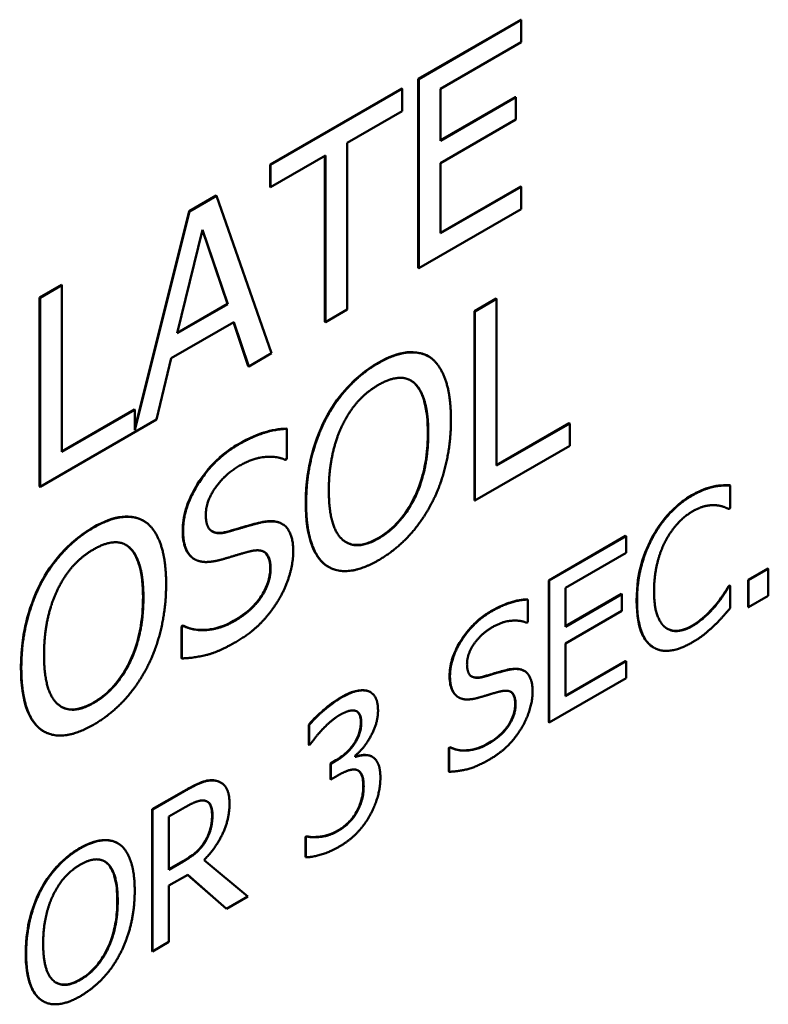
# Model space of a CAD drawing. Header units: millimetres. Extents: x 30 to 861, y 28 to 600.
# Tile 34 of 48: x 700.45 to 706.92, y 258.29 to 266.79. Entities that reach past the tile are written whole.
import ezdxf

# ---------------------------------------------------------------- set-up
doc = ezdxf.new("R2010")
doc.units = ezdxf.units.MM
doc.header["$LTSCALE"] = 3
doc.layers.add('Visible (ISO)', color=7, linetype='Continuous', lineweight=50)
doc.layers.add('Visible Narrow (ISO)', color=7, linetype='Continuous', lineweight=35)

msp = doc.modelspace()

# ---------------------------------------------------------------- linework, layer by layer
at = {"layer": 'Visible (ISO)'}
for p, q in [((703.8929, 266.2785), (704.7777, 266.7894)), ((704.7812, 266.7873), (703.8965, 266.2765)), ((704.7777, 266.7894), (704.7812, 266.7873)), ((704.7812, 266.5941), (704.7812, 266.7873)), ((704.0844, 266.1918), (704.7812, 266.5941)), ((703.8929, 266.2785), (703.8965, 266.2765)), ((703.8929, 264.6456), (703.8929, 266.2785)), ((703.8965, 266.2765), (703.8965, 264.6435)), ((702.6128, 265.5395), (703.7497, 266.1958)), ((703.7532, 266.1938), (702.6163, 265.5374)), ((703.7497, 266.1958), (703.7532, 266.1938)), ((703.7532, 266.0006), (703.7532, 266.1938)), ((704.0844, 265.7445), (704.0844, 266.1918)), ((704.0844, 265.7486), (704.7307, 266.1217)), ((704.7342, 266.1197), (704.0844, 265.7445)), ((704.7307, 266.1217), (704.7342, 266.1197)), ((704.7342, 265.9265), (704.7342, 266.1197)), ((703.2788, 265.7267), (703.7532, 266.0006)), ((704.0844, 265.5513), (704.7342, 265.9265)), ((703.2788, 264.2869), (703.2788, 265.7267)), ((702.6163, 265.3442), (703.0908, 265.6181)), ((703.0873, 264.1804), (703.0873, 265.6161)), ((703.0908, 265.6181), (703.0908, 264.1784)), ((702.6128, 265.5395), (702.6163, 265.5374)), ((702.6128, 265.3463), (702.6128, 265.5395)), ((702.6163, 265.5374), (702.6163, 265.3442)), ((704.0844, 264.9452), (704.0844, 265.5513)), ((702.6128, 265.3463), (702.6163, 265.3442)), ((704.0844, 264.9493), (704.7777, 265.3496)), ((704.7812, 265.3475), (704.0844, 264.9452)), ((704.7777, 265.3496), (704.7812, 265.3475)), ((704.7812, 265.1543), (704.7812, 265.3475)), ((701.9149, 265.1365), (702.1464, 265.2702)), ((702.1499, 265.2681), (701.9184, 265.1345)), ((702.1464, 265.2702), (702.1499, 265.2681)), ((702.6267, 263.9104), (702.1499, 265.2681)), ((703.8965, 264.6435), (704.7812, 265.1543)), ((701.4462, 263.2608), (701.9149, 265.1365)), ((701.9184, 265.1345), (701.4462, 263.2446)), ((701.9149, 265.1365), (701.9184, 265.1345)), ((701.8118, 264.0818), (702.0296, 264.9763)), ((702.2449, 264.3359), (702.0284, 264.9715)), ((702.0296, 264.9763), (702.2485, 264.3339)), ((703.8929, 264.6456), (703.8965, 264.6435)), ((700.6233, 264.3908), (700.8112, 264.4993)), ((700.8148, 264.4973), (700.6268, 264.3888)), ((700.8112, 264.4993), (700.8148, 264.4973)), ((700.8148, 263.0575), (700.8148, 264.4973)), ((700.6233, 262.7578), (700.6233, 264.3908)), ((700.6233, 264.3908), (700.6268, 264.3888)), ((700.6268, 264.3888), (700.6268, 262.7558)), ((702.2485, 264.3339), (701.8118, 264.0818)), ((701.813, 264.0865), (702.2449, 264.3359)), ((702.2449, 264.3359), (702.2485, 264.3339)), ((704.3777, 264.2722), (704.5657, 264.3808)), ((704.5692, 264.3787), (704.3812, 264.2702)), ((704.5657, 264.3808), (704.5692, 264.3787)), ((704.5692, 262.9389), (704.5692, 264.3787)), ((703.0908, 264.1784), (703.2788, 264.2869)), ((704.3777, 264.2722), (704.3812, 264.2702)), ((704.3777, 262.6392), (704.3777, 264.2722)), ((704.3812, 264.2702), (704.3812, 262.6372)), ((701.7603, 263.8667), (702.3, 264.1784)), ((702.4249, 263.798), (702.2976, 264.177)), ((702.3, 264.1784), (702.4284, 263.7959)), ((703.0873, 264.1804), (703.0908, 264.1784)), ((702.4284, 263.7959), (702.6267, 263.9104)), ((703.9793, 263.8833), (703.9828, 263.8812)), ((701.6319, 263.3361), (701.7603, 263.8667)), ((702.4249, 263.798), (702.4284, 263.7959)), ((700.8148, 263.0616), (701.4427, 263.4241)), ((701.4462, 263.4221), (700.8148, 263.0575)), ((701.4427, 263.4241), (701.4462, 263.4221)), ((701.4462, 263.2446), (701.4462, 263.4221)), ((700.6268, 262.7558), (701.6319, 263.3361)), ((703.0907, 263.3426), (703.0942, 263.3406)), ((704.5692, 262.943), (705.1971, 263.3055)), ((705.2007, 263.3035), (704.5692, 262.9389)), ((705.1971, 263.3055), (705.2007, 263.3035)), ((705.2007, 263.1103), (705.2007, 263.3035)), ((702.7549, 263.2586), (702.7585, 263.2565)), ((702.7585, 262.9972), (702.7585, 263.2565)), ((704.3812, 262.6372), (705.2007, 263.1103)), ((702.7447, 262.9892), (702.7585, 262.9972)), ((700.6233, 262.7578), (700.6268, 262.7558)), ((706.4417, 262.7595), (706.4453, 262.7575)), ((706.5827, 262.7695), (706.5862, 262.7674)), ((706.5862, 262.5709), (706.5862, 262.7674)), ((704.3777, 262.6392), (704.3812, 262.6372)), ((706.5751, 262.5645), (706.5862, 262.5709)), ((701.5199, 262.4633), (701.5234, 262.4613)), ((702.7152, 262.4373), (702.7188, 262.4352)), ((705.0201, 261.9487), (705.6836, 262.3318)), ((705.6872, 262.3297), (705.0236, 261.9466)), ((705.6836, 262.3318), (705.6872, 262.3297)), ((705.6872, 262.1848), (705.6872, 262.3297)), ((705.1646, 261.8831), (705.6872, 262.1848)), ((701.9571, 262.1336), (701.9606, 262.1316)), ((703.115, 262.0668), (703.1186, 262.0647)), ((706.7417, 261.9521), (706.9119, 262.0504)), ((706.9154, 262.0484), (706.7452, 261.9501)), ((706.9119, 262.0504), (706.9154, 262.0484)), ((706.9154, 261.8141), (706.9154, 262.0484)), ((700.6313, 261.9227), (700.6348, 261.9206)), ((705.0201, 261.9487), (705.0236, 261.9466)), ((705.0201, 260.7239), (705.0201, 261.9487)), ((705.0236, 261.9466), (705.0236, 260.7219)), ((706.7417, 261.9521), (706.7452, 261.9501)), ((706.7417, 261.7179), (706.7417, 261.9521)), ((706.7452, 261.9501), (706.7452, 261.7159)), ((705.1646, 261.5476), (705.1646, 261.8831)), ((706.5724, 261.8981), (706.5827, 261.904)), ((706.5724, 261.8981), (706.5759, 261.896)), ((706.5862, 261.902), (706.5759, 261.896)), ((706.5827, 261.904), (706.5862, 261.902)), ((706.5862, 261.7074), (706.5862, 261.902)), ((704.8353, 261.7844), (704.8388, 261.7824)), ((704.8388, 261.5878), (704.8388, 261.7824)), ((705.1646, 261.5517), (705.6484, 261.8311)), ((705.6519, 261.829), (705.1646, 261.5476)), ((705.6484, 261.8311), (705.6519, 261.829)), ((705.6519, 261.6841), (705.6519, 261.829)), ((706.7452, 261.7159), (706.9154, 261.8141)), ((705.1646, 261.4027), (705.6519, 261.6841)), ((706.4598, 261.7348), (706.4633, 261.7327)), ((706.7417, 261.7179), (706.7452, 261.7159)), ((704.8285, 261.5819), (704.8388, 261.5878)), ((701.8484, 261.5495), (701.8622, 261.5574)), ((701.8484, 261.5495), (701.8519, 261.5474)), ((701.8484, 261.2769), (701.8484, 261.5495)), ((701.8657, 261.5554), (701.8519, 261.5474)), ((701.8519, 261.5474), (701.8519, 261.2748)), ((701.8622, 261.5574), (701.8657, 261.5554)), ((705.1646, 260.9482), (705.1646, 261.4027)), ((705.9247, 261.3691), (705.9283, 261.367)), ((701.8484, 261.2769), (701.8519, 261.2748)), ((705.1646, 260.9523), (705.6836, 261.2519)), ((705.6872, 261.2499), (705.1646, 260.9482)), ((705.6836, 261.2519), (705.6872, 261.2499)), ((705.6872, 261.105), (705.6872, 261.2499)), ((704.8055, 261.1684), (704.809, 261.1664)), ((705.0236, 260.7219), (705.6872, 261.105)), ((703.4765, 260.985), (703.48, 260.983)), ((704.2369, 260.9407), (704.2404, 260.9387)), ((702.9469, 260.7021), (702.9504, 260.7)), ((702.9469, 260.5284), (702.9469, 260.7021)), ((702.9504, 260.7), (702.9504, 260.5264)), ((705.0201, 260.7239), (705.0236, 260.7219)), ((700.6556, 260.6468), (700.6592, 260.6448)), ((702.9469, 260.5284), (702.9504, 260.5264)), ((702.9504, 260.5264), (702.959, 260.5313)), ((704.1554, 260.5026), (704.1657, 260.5086)), ((704.1554, 260.5026), (704.1589, 260.5006)), ((704.1554, 260.2981), (704.1554, 260.5026)), ((704.1692, 260.5065), (704.1589, 260.5006)), ((704.1589, 260.5006), (704.1589, 260.2961)), ((704.1657, 260.5086), (704.1692, 260.5065)), ((703.1343, 260.3676), (703.1815, 260.3949)), ((703.1851, 260.3929), (703.1378, 260.3656)), ((703.3492, 260.4241), (703.3492, 260.436)), ((703.4939, 260.4262), (703.4974, 260.4242)), ((703.1343, 260.2316), (703.1343, 260.3676)), ((703.1343, 260.3676), (703.1378, 260.3656)), ((703.1378, 260.3656), (703.1378, 260.2296)), ((703.1343, 260.2316), (703.1378, 260.2296)), ((703.1378, 260.2296), (703.198, 260.2643)), ((704.1554, 260.2981), (704.1589, 260.2961)), ((702.1845, 260.2047), (702.188, 260.2027)), ((701.5957, 259.9716), (701.869, 260.1294)), ((701.8726, 260.1274), (701.5992, 259.9696)), ((701.5957, 259.9716), (701.5992, 259.9696)), ((701.5957, 258.7469), (701.5957, 259.9716)), ((701.5992, 259.9696), (701.5992, 258.7448)), ((701.7402, 259.91), (701.8803, 259.9909)), ((701.7402, 259.4495), (701.7402, 259.91)), ((702.9177, 259.7334), (702.928, 259.7394)), ((702.9177, 259.5597), (702.9177, 259.7334)), ((702.9177, 259.7334), (702.9212, 259.7314)), ((702.9315, 259.7373), (702.9212, 259.7314)), ((702.9212, 259.7314), (702.9212, 259.5577)), ((702.928, 259.7394), (702.9315, 259.7373)), ((701.2969, 259.6799), (701.3004, 259.6778)), ((702.0521, 259.6972), (702.0556, 259.6951)), ((702.9177, 259.5597), (702.9212, 259.5577)), ((701.7402, 259.4536), (701.8604, 259.523)), ((701.864, 259.521), (701.7402, 259.4495)), ((702.4201, 259.2187), (702.0428, 259.5339)), ((701.7402, 259.3135), (701.9018, 259.4068)), ((702.2335, 259.1151), (701.9011, 259.4064)), ((701.9018, 259.4068), (702.237, 259.113)), ((701.7402, 258.8262), (701.7402, 259.3135)), ((700.6304, 259.2744), (700.634, 259.2723)), ((702.237, 259.113), (702.4201, 259.2187)), ((702.2335, 259.1151), (702.237, 259.113)), ((701.5992, 258.7448), (701.7402, 258.8262)), ((701.5957, 258.7469), (701.5992, 258.7448)), ((700.6487, 258.3175), (700.6522, 258.3155))]:
    msp.add_line(p, q, dxfattribs=at)
for points, degree in [([(699.3691, 266.3523), (700.0602, 266.7513), (700.7238, 268.3691), (700.7238, 269.6871)], 2), ([(704.0053, 263.8666), (703.9251, 263.9248), (703.6936, 263.9076), (703.5492, 263.8242)], 2), ([(703.5492, 263.8242), (703.4071, 263.7422), (703.1768, 263.4967), (703.0942, 263.3406)], 2), ([(704.175, 263.3346), (704.175, 263.5384), (704.0856, 263.8044), (704.0053, 263.8666)], 2), ([(703.2364, 263.2863), (703.2948, 263.4074), (703.4484, 263.5781), (703.5504, 263.637)], 2), ([(703.5504, 263.637), (703.6489, 263.6939), (703.8071, 263.7005), (703.8632, 263.6482)], 2), ([(703.8597, 263.6503), (703.8495, 263.6597), (703.8387, 263.6679), (703.8272, 263.6748)], 3), ([(703.8632, 263.6482), (703.9182, 263.5979), (703.979, 263.3829), (703.979, 263.2215)], 2), ([(703.0942, 263.3406), (703.0129, 263.1811), (702.9246, 262.8178), (702.9246, 262.6127)], 2), ([(703.1206, 262.7259), (703.1206, 262.8847), (703.1802, 263.1705), (703.2364, 263.2863)], 2), ([(704.0053, 262.6081), (704.0879, 262.7642), (704.175, 263.1361), (704.175, 263.3346)], 2), ([(702.7585, 263.2565), (702.6679, 263.2559), (702.457, 263.1884), (702.3379, 263.1196)], 2), ([(703.979, 263.2215), (703.979, 262.8999), (703.7463, 262.4242), (703.5504, 262.311)], 2), ([(702.3379, 263.1196), (702.1304, 262.9998), (701.8622, 262.5763), (701.8622, 262.3778)], 2), ([(702.3505, 262.9389), (702.4662, 263.0058), (702.6771, 263.0216), (702.7447, 262.9892)], 2), ([(702.0582, 262.5135), (702.0582, 262.6286), (702.2198, 262.8635), (702.3505, 262.9389)], 2), ([(703.5504, 262.311), (703.3544, 262.1979), (703.1206, 262.4043), (703.1206, 262.7259)], 2), ([(706.4453, 262.7575), (706.4057, 262.7486), (706.312, 262.7123), (706.2587, 262.6816)], 2), ([(706.5862, 262.7674), (706.551, 262.7689), (706.4796, 262.7644), (706.4453, 262.7575)], 2), ([(702.9246, 262.6127), (702.9246, 262.4116), (703.0117, 262.1429), (703.0931, 262.0814)], 2), ([(703.5492, 262.1224), (703.6879, 262.2025), (703.9182, 262.444), (704.0053, 262.6081)], 2), ([(706.2587, 262.6816), (706.1513, 262.6195), (705.9777, 262.433), (705.9141, 262.3139)], 2), ([(706.0232, 262.2806), (706.0688, 262.3684), (706.19, 262.5029), (706.2579, 262.5421)], 2), ([(706.2579, 262.5421), (706.3198, 262.5779), (706.4152, 262.6002), (706.4556, 262.5977)], 2), ([(706.4556, 262.5977), (706.4977, 262.5952), (706.5561, 262.5734), (706.5751, 262.5645)], 2), ([(701.5459, 262.4466), (701.4657, 262.5049), (701.2342, 262.4877), (701.0898, 262.4043)], 2), ([(701.7156, 261.9147), (701.7156, 262.1185), (701.6262, 262.3845), (701.5459, 262.4466)], 2), ([(702.2427, 262.3659), (702.1533, 262.3421), (702.0582, 262.4103), (702.0582, 262.5135)], 2), ([(702.5327, 262.4473), (702.4754, 262.4341), (702.3023, 262.3818), (702.2427, 262.3659)], 2), ([(702.8135, 262.1979), (702.8135, 262.35), (702.6782, 262.4797), (702.5327, 262.4473)], 2), ([(701.0898, 262.4043), (700.9477, 262.3223), (700.7174, 262.0768), (700.6348, 261.9206)], 2), ([(701.8622, 262.3778), (701.8622, 262.2826), (701.9104, 262.1648), (701.9539, 262.1357)], 2), ([(701.091, 262.217), (701.1895, 262.274), (701.3477, 262.2806), (701.4038, 262.2283)], 2), ([(705.9141, 262.3139), (705.8496, 262.1923), (705.7817, 261.9248), (705.7817, 261.771)], 2), ([(705.9287, 261.8558), (705.9287, 261.9739), (705.9785, 262.1923), (706.0232, 262.2806)], 2), ([(700.7769, 261.8664), (700.8354, 261.9875), (700.989, 262.1582), (701.091, 262.217)], 2), ([(701.4003, 262.2303), (701.3901, 262.2398), (701.3793, 262.248), (701.3678, 262.2548)], 3), ([(701.4038, 262.2283), (701.4588, 262.178), (701.5196, 261.963), (701.5196, 261.8015)], 2), ([(702.1877, 262.1264), (702.2691, 262.1496), (702.378, 262.1833), (702.4433, 262.1998)], 2), ([(702.4433, 262.1998), (702.5338, 262.2217), (702.6175, 262.1482), (702.6175, 262.0503)], 2), ([(702.6851, 261.777), (702.7458, 261.877), (702.8135, 262.1013), (702.8135, 262.1979)], 2), ([(701.9571, 262.1336), (701.9548, 262.1349), (701.9526, 262.1363), (701.9504, 262.1377)], 3), ([(701.9539, 262.1357), (701.9986, 262.1072), (702.1144, 262.1066), (702.1877, 262.1264)], 2), ([(703.0931, 262.0814), (703.1768, 262.0199), (703.406, 262.0397), (703.5492, 262.1224)], 2), ([(702.6175, 262.0503), (702.6175, 261.9272), (702.4582, 261.6857), (702.3023, 261.5957)], 2), ([(703.115, 262.0668), (703.1063, 262.0718), (703.0978, 262.0774), (703.0896, 262.0834)], 3), ([(700.6348, 261.9206), (700.5535, 261.7612), (700.4652, 261.3979), (700.4652, 261.1928)], 2), ([(700.6612, 261.3059), (700.6612, 261.4647), (700.7208, 261.7506), (700.7769, 261.8664)], 2), ([(701.5459, 261.1882), (701.6285, 261.3443), (701.7156, 261.7162), (701.7156, 261.9147)], 2), ([(706.0267, 261.5422), (705.9811, 261.5784), (705.9287, 261.7298), (705.9287, 261.8558)], 2), ([(706.5759, 261.896), (706.5596, 261.8677), (706.502, 261.7809), (706.4633, 261.7327)], 2), ([(701.5196, 261.8015), (701.5196, 261.48), (701.2869, 261.0042), (701.091, 260.8911)], 2), ([(702.3161, 261.4158), (702.4456, 261.4905), (702.6175, 261.6665), (702.6851, 261.777)], 2), ([(704.8388, 261.7824), (704.7709, 261.7819), (704.6127, 261.7313), (704.5234, 261.6796)], 2), ([(705.7817, 261.771), (705.7817, 261.6161), (705.8513, 261.4181), (705.9149, 261.3754)], 2), ([(704.5234, 261.6796), (704.3678, 261.5898), (704.1666, 261.2722), (704.1666, 261.1233)], 2), ([(706.4633, 261.7327), (706.4229, 261.6836), (706.3189, 261.5888), (706.2579, 261.5536)], 2), ([(706.4453, 261.5566), (706.4891, 261.5978), (706.551, 261.6682), (706.5862, 261.7074)], 2), ([(702.3023, 261.5957), (702.1935, 261.5329), (701.9585, 261.5084), (701.8657, 261.5554)], 2), ([(704.5328, 261.5442), (704.6196, 261.5943), (704.7778, 261.6062), (704.8285, 261.5819)], 2), ([(704.3136, 261.2251), (704.3136, 261.3114), (704.4348, 261.4876), (704.5328, 261.5442)], 2), ([(706.2579, 261.5536), (706.1908, 261.5149), (706.0714, 261.5074), (706.0267, 261.5422)], 2), ([(706.2562, 261.4117), (706.3198, 261.4484), (706.3988, 261.5119), (706.4453, 261.5566)], 2), ([(701.8519, 261.2748), (701.9471, 261.2768), (702.1625, 261.3271), (702.3161, 261.4158)], 2), ([(705.9247, 261.3691), (705.9202, 261.3717), (705.9158, 261.3745), (705.9114, 261.3775)], 3), ([(705.9149, 261.3754), (705.9785, 261.3318), (706.153, 261.3521), (706.2562, 261.4117)], 2), ([(701.091, 260.8911), (700.895, 260.7779), (700.6612, 260.9844), (700.6612, 261.3059)], 2), ([(700.4652, 261.1928), (700.4652, 260.9916), (700.5523, 260.723), (700.6337, 260.6615)], 2), ([(701.0898, 260.7025), (701.2285, 260.7826), (701.4588, 261.0241), (701.5459, 261.1882)], 2), ([(704.452, 261.1144), (704.385, 261.0966), (704.3136, 261.1477), (704.3136, 261.2251)], 2), ([(704.6695, 261.1755), (704.6265, 261.1655), (704.4967, 261.1263), (704.452, 261.1144)], 2), ([(704.8801, 260.9884), (704.8801, 261.1025), (704.7786, 261.1998), (704.6695, 261.1755)], 2), ([(704.1666, 261.1233), (704.1666, 261.0519), (704.2027, 260.9636), (704.2354, 260.9417)], 2), ([(703.4507, 260.9948), (703.4068, 261.0052), (703.2994, 260.977), (703.2272, 260.9353)], 2), ([(703.4471, 260.9969), (703.4576, 260.9942), (703.4675, 260.9903), (703.4765, 260.985)], 3), ([(703.5452, 260.8231), (703.5452, 260.8985), (703.4971, 260.9829), (703.4507, 260.9948)], 2), ([(704.4108, 260.9348), (704.4718, 260.9521), (704.5534, 260.9775), (704.6024, 260.9899)], 2), ([(704.6024, 260.9899), (704.6703, 261.0062), (704.7331, 260.9511), (704.7331, 260.8777)], 2), ([(704.7838, 260.6728), (704.8293, 260.7477), (704.8801, 260.9159), (704.8801, 260.9884)], 2), ([(703.2272, 260.9353), (703.1558, 260.8941), (702.9968, 260.7556), (702.9504, 260.7)], 2), ([(704.2369, 260.9407), (704.2352, 260.9417), (704.2335, 260.9427), (704.2319, 260.9438)], 3), ([(704.2354, 260.9417), (704.2689, 260.9204), (704.3557, 260.9199), (704.4108, 260.9348)], 2), ([(703.216, 260.7869), (703.253, 260.8082), (703.3183, 260.8291), (703.3449, 260.8236)], 2), ([(703.3449, 260.8236), (703.3699, 260.8182), (703.4008, 260.7695), (703.4008, 260.7229)], 2), ([(703.3492, 260.436), (703.43, 260.5025), (703.5452, 260.7219), (703.5452, 260.8231)], 2), ([(704.7331, 260.8777), (704.7331, 260.7854), (704.6136, 260.6043), (704.4967, 260.5368)], 2), ([(703.0639, 260.6603), (703.1008, 260.6986), (703.1773, 260.7646), (703.216, 260.7869)], 2), ([(700.6556, 260.6468), (700.6469, 260.6519), (700.6384, 260.6575), (700.6302, 260.6635)], 3), ([(700.6337, 260.6615), (700.7174, 260.5999), (700.9466, 260.6198), (701.0898, 260.7025)], 2), ([(702.959, 260.5313), (702.9788, 260.5586), (703.0295, 260.6236), (703.0639, 260.6603)], 2), ([(703.4008, 260.7229), (703.4008, 260.6226), (703.2805, 260.448), (703.1851, 260.3929)], 2), ([(704.507, 260.4018), (704.6041, 260.4579), (704.7331, 260.5899), (704.7838, 260.6728)], 2), ([(704.4967, 260.5368), (704.4151, 260.4896), (704.2388, 260.4713), (704.1692, 260.5065)], 2), ([(703.4919, 260.4271), (703.4593, 260.444), (703.3828, 260.4355), (703.3492, 260.4241)], 2), ([(703.4884, 260.4292), (703.4903, 260.4282), (703.4921, 260.4273), (703.4939, 260.4262)], 3), ([(703.5658, 260.2435), (703.5658, 260.3239), (703.5246, 260.4112), (703.4919, 260.4271)], 2), ([(704.1589, 260.2961), (704.2303, 260.2976), (704.3918, 260.3353), (704.507, 260.4018)], 2), ([(703.198, 260.2643), (703.2461, 260.2921), (703.3277, 260.3204), (703.3578, 260.313)], 2), ([(703.3578, 260.313), (703.3879, 260.3055), (703.4214, 260.2385), (703.4214, 260.172)], 2), ([(703.4721, 259.9135), (703.5168, 259.9929), (703.5658, 260.1611), (703.5658, 260.2435)], 2), ([(702.1425, 260.2187), (702.0866, 260.2281), (701.9637, 260.18), (701.8726, 260.1274)], 2), ([(702.1389, 260.2207), (702.1555, 260.2179), (702.1708, 260.2126), (702.1845, 260.2047)], 3), ([(702.2628, 260.0202), (702.2628, 260.1165), (702.1983, 260.2093), (702.1425, 260.2187)], 2), ([(703.4214, 260.172), (703.4214, 260.1055), (703.3914, 260.0008), (703.363, 259.9477)], 2), ([(701.8803, 259.9909), (701.9387, 260.0247), (702.0187, 260.0519), (702.0488, 260.0465)], 2), ([(702.0428, 259.5339), (702.1442, 259.6361), (702.2628, 259.8862), (702.2628, 260.0202)], 2), ([(702.0488, 260.0465), (702.0831, 260.0395), (702.1158, 259.976), (702.1158, 259.9224)], 2), ([(702.1158, 259.9224), (702.1158, 259.8589), (702.0866, 259.7468), (702.0556, 259.6951)], 2), ([(703.363, 259.9477), (703.3338, 259.8941), (703.2461, 259.8118), (703.2023, 259.7865)], 2), ([(703.2109, 259.6495), (703.2942, 259.6976), (703.4257, 259.8311), (703.4721, 259.9135)], 2), ([(703.2023, 259.7865), (703.1275, 259.7433), (702.9762, 259.7254), (702.9315, 259.7373)], 2), ([(700.9752, 259.6351), (700.8686, 259.5736), (700.6959, 259.3895), (700.634, 259.2723)], 2), ([(701.3173, 259.6669), (701.2571, 259.7105), (701.0835, 259.6976), (700.9752, 259.6351)], 2), ([(701.4445, 259.2679), (701.4445, 259.4207), (701.3775, 259.6202), (701.3173, 259.6669)], 2), ([(702.0556, 259.6951), (702.0221, 259.6371), (701.925, 259.5562), (701.864, 259.521)], 2), ([(702.9212, 259.5577), (702.9745, 259.5577), (703.1309, 259.6033), (703.2109, 259.6495)], 2), ([(700.7406, 259.2316), (700.7844, 259.3225), (700.8996, 259.4505), (700.9761, 259.4947)], 2), ([(700.9761, 259.4947), (701.05, 259.5373), (701.1686, 259.5423), (701.2107, 259.5031)], 2), ([(701.2072, 259.5051), (701.1997, 259.5121), (701.1917, 259.5182), (701.1832, 259.5232)], 3), ([(701.2107, 259.5031), (701.252, 259.4654), (701.2975, 259.3041), (701.2975, 259.183)], 2), ([(700.634, 259.2723), (700.573, 259.1527), (700.5068, 258.8803), (700.5068, 258.7265)], 2), ([(700.6537, 258.8113), (700.6537, 258.9304), (700.6984, 259.1448), (700.7406, 259.2316)], 2), ([(701.3173, 258.723), (701.3792, 258.8401), (701.4445, 259.119), (701.4445, 259.2679)], 2), ([(701.2975, 259.183), (701.2975, 258.9418), (701.1231, 258.585), (700.9761, 258.5002)], 2), ([(700.9761, 258.5002), (700.8291, 258.4153), (700.6537, 258.5701), (700.6537, 258.8113)], 2), ([(700.5068, 258.7265), (700.5068, 258.5756), (700.5721, 258.3741), (700.6331, 258.328)], 2), ([(700.9752, 258.3587), (701.0792, 258.4188), (701.252, 258.5999), (701.3173, 258.723)], 2), ([(700.6331, 258.328), (700.6959, 258.2818), (700.8678, 258.2967), (700.9752, 258.3587)], 2), ([(700.6487, 258.3175), (700.6421, 258.3213), (700.6358, 258.3255), (700.6296, 258.33)], 3)]:
    msp.add_open_spline(points, degree=degree, dxfattribs=at)
for points, knots in [([(703.5457, 263.8263), (703.6322, 263.8762), (703.7175, 263.9098), (703.8267, 263.9204), (703.8671, 263.9211), (703.9343, 263.905), (703.9576, 263.8958), (703.9793, 263.8833)], [0, 0, 0, 0, 0.03671881, 0.03671881, 0.05015067, 0.05015067, 0.05817787, 0.05817787, 0.05817787, 0.05817787]), ([(703.0907, 263.3426), (703.1387, 263.4334), (703.1952, 263.5163), (703.3032, 263.6395), (703.3479, 263.6828), (703.4443, 263.7623), (703.4949, 263.797), (703.5457, 263.8263)], [0, 0, 0, 0, 0.03086017, 0.03086017, 0.05097542, 0.05097542, 0.07237029, 0.07237029, 0.07237029, 0.07237029]), ([(703.9754, 263.2235), (703.9754, 263.3191), (703.9675, 263.4132), (703.9335, 263.5334), (703.9097, 263.6046), (703.8597, 263.6503)], [0, 0, 0, 0, 0.03513355, 0.03513355, 0.05329082, 0.05329082, 0.05329082, 0.05329082]), ([(702.9211, 262.6148), (702.9211, 262.8002), (702.9481, 262.9312), (702.9929, 263.1156), (703.0334, 263.2303), (703.0907, 263.3426)], [0, 0, 0, 0, 0.0681159, 0.0681159, 0.17858, 0.17858, 0.17858, 0.17858]), ([(702.3343, 263.1216), (702.4383, 263.1816), (702.5137, 263.2097), (702.6268, 263.2459), (702.6925, 263.2581), (702.7549, 263.2586)], [0, 0, 0, 0, 0.0441191, 0.0441191, 0.1103266, 0.1103266, 0.1103266, 0.1103266]), ([(703.5468, 262.313), (703.6015, 262.3446), (703.6553, 262.3857), (703.7499, 262.4852), (703.7887, 262.5378), (703.8492, 262.6412), (703.8853, 262.71), (703.9372, 262.8731), (703.9514, 262.9398), (703.9713, 263.0794), (703.9754, 263.1534), (703.9754, 263.2235)], [0, 0, 0, 0, 0.02321392, 0.02321392, 0.04339649, 0.04339649, 0.05915092, 0.05915092, 0.07012566, 0.07012566, 0.08297407, 0.08297407, 0.08297407, 0.08297407]), ([(701.8587, 262.3799), (701.8587, 262.4376), (701.8672, 262.4987), (701.9044, 262.6233), (701.9304, 262.6823), (701.9917, 262.7914), (702.0367, 262.8622), (702.1374, 262.9731), (702.1738, 263.0071), (702.2517, 263.0699), (702.293, 263.0978), (702.3343, 263.1216)], [0, 0, 0, 0, 0.02122622, 0.02122622, 0.04103449, 0.04103449, 0.05879214, 0.05879214, 0.06815264, 0.06815264, 0.07827084, 0.07827084, 0.07827084, 0.07827084]), ([(706.2552, 262.6836), (706.3061, 262.713), (706.3405, 262.7268), (706.3844, 262.7437), (706.4136, 262.7532), (706.4417, 262.7595)], [0, 0, 0, 0, 0.0215861, 0.0215861, 0.0638641, 0.0638641, 0.0638641, 0.0638641]), ([(706.4417, 262.7595), (706.4739, 262.766), (706.4995, 262.768), (706.5358, 262.7702), (706.5595, 262.7704), (706.5827, 262.7695)], [0, 0, 0, 0, 0.01434065, 0.01434065, 0.04239417, 0.04239417, 0.04239417, 0.04239417]), ([(703.0896, 262.0834), (703.0412, 262.12), (703.0054, 262.174), (702.9367, 262.3444), (702.9211, 262.4755), (702.9211, 262.6148)], [0, 0, 0, 0, 0.03136334, 0.03136334, 0.08250718, 0.08250718, 0.08250718, 0.08250718]), ([(705.9105, 262.3159), (705.9487, 262.3873), (705.9934, 262.4524), (706.0768, 262.5466), (706.1096, 262.5783), (706.1805, 262.6366), (706.2178, 262.662), (706.2552, 262.6836)], [0, 0, 0, 0, 0.02430531, 0.02430531, 0.03922751, 0.03922751, 0.05511968, 0.05511968, 0.05511968, 0.05511968]), ([(701.0863, 262.4063), (701.1728, 262.4563), (701.2581, 262.4899), (701.3673, 262.5004), (701.4077, 262.5011), (701.4749, 262.4851), (701.4982, 262.4758), (701.5199, 262.4633)], [0, 0, 0, 0, 0.03671881, 0.03671881, 0.05015067, 0.05015067, 0.05817787, 0.05817787, 0.05817787, 0.05817787]), ([(702.2392, 262.368), (702.2991, 262.3839), (702.3698, 262.4053), (702.4311, 262.4238), (702.4839, 262.4389), (702.5291, 262.4494)], [0, 0, 0, 0, 0.0263228, 0.0263228, 0.1038581, 0.1038581, 0.1038581, 0.1038581]), ([(702.5291, 262.4494), (702.5845, 262.4617), (702.6395, 262.4653), (702.6945, 262.4475), (702.7047, 262.4433), (702.7152, 262.4372)], [0, 0, 0, 0, 0.02458504, 0.02458504, 0.02953119, 0.02953119, 0.02953119, 0.02953119]), ([(700.6313, 261.9227), (700.6793, 262.0135), (700.7358, 262.0963), (700.8438, 262.2195), (700.8885, 262.2629), (700.9848, 262.3424), (701.0355, 262.377), (701.0863, 262.4063)], [0, 0, 0, 0, 0.03086017, 0.03086017, 0.05097542, 0.05097542, 0.07237029, 0.07237029, 0.07237029, 0.07237029]), ([(701.9504, 262.1377), (701.9209, 262.1574), (701.8989, 262.1869), (701.874, 262.2469), (701.8587, 262.2921), (701.8587, 262.3799)], [0, 0, 0, 0, 0.0183937, 0.0183937, 0.02928318, 0.02928318, 0.02928318, 0.02928318]), ([(702.112, 262.3721), (702.1276, 262.3635), (702.1455, 262.3592), (702.1882, 262.3573), (702.2135, 262.3611), (702.2392, 262.368)], [0.02663941, 0.02663941, 0.02663941, 0.02663941, 0.04165454, 0.04165454, 0.05984021, 0.05984021, 0.05984021, 0.05984021]), ([(703.2691, 262.278), (703.2991, 262.2611), (703.3331, 262.2527), (703.398, 262.255), (703.4257, 262.2605), (703.4847, 262.2804), (703.5157, 262.2951), (703.5468, 262.313)], [0.06790432, 0.06790432, 0.06790432, 0.06790432, 0.0830988, 0.0830988, 0.09355299, 0.09355299, 0.10466694, 0.10466694, 0.10466694, 0.10466694]), ([(705.7782, 261.773), (705.7782, 261.9118), (705.7989, 262.0085), (705.834, 262.1466), (705.8661, 262.232), (705.9105, 262.3159)], [0, 0, 0, 0, 0.0510098, 0.0510098, 0.1352918, 0.1352918, 0.1352918, 0.1352918]), ([(701.516, 261.8036), (701.516, 261.8992), (701.5081, 261.9933), (701.4741, 262.1135), (701.4503, 262.1846), (701.4003, 262.2303)], [0, 0, 0, 0, 0.03513355, 0.03513355, 0.05329082, 0.05329082, 0.05329082, 0.05329082]), ([(702.614, 262.0524), (702.614, 262.0886), (702.6096, 262.1228), (702.5872, 262.1752), (702.5725, 262.1882), (702.5607, 262.1954)], [0, 0, 0, 0, 0.01333678, 0.01333678, 0.02584463, 0.02584463, 0.02584463, 0.02584463]), ([(702.2988, 261.5978), (702.3515, 261.6282), (702.4075, 261.667), (702.4979, 261.7556), (702.5246, 261.7924), (702.5644, 261.8566), (702.5813, 261.8915), (702.6003, 261.9486), (702.6054, 261.9694), (702.6124, 262.0115), (702.614, 262.0323), (702.614, 262.0524)], [0, 0, 0, 0, 0.0223649, 0.0223649, 0.04052077, 0.04052077, 0.06044638, 0.06044638, 0.07207969, 0.07207969, 0.084426, 0.084426, 0.084426, 0.084426]), ([(700.4617, 261.1948), (700.4617, 261.3802), (700.4887, 261.5112), (700.5335, 261.6957), (700.574, 261.8104), (700.6313, 261.9227)], [0, 0, 0, 0, 0.0681159, 0.0681159, 0.17858, 0.17858, 0.17858, 0.17858]), ([(706.4598, 261.7348), (706.4977, 261.7819), (706.5192, 261.8142), (706.5417, 261.8481), (706.5591, 261.8751), (706.5724, 261.8981)], [0, 0, 0, 0, 0.01856001, 0.01856001, 0.05172619, 0.05172619, 0.05172619, 0.05172619]), ([(701.0874, 260.8931), (701.1421, 260.9247), (701.1959, 260.9657), (701.2905, 261.0653), (701.3293, 261.1179), (701.3898, 261.2213), (701.4259, 261.2901), (701.4778, 261.4532), (701.492, 261.5199), (701.5119, 261.6594), (701.516, 261.7334), (701.516, 261.8036)], [0, 0, 0, 0, 0.02321392, 0.02321392, 0.04339649, 0.04339649, 0.05915092, 0.05915092, 0.07012566, 0.07012566, 0.08297407, 0.08297407, 0.08297407, 0.08297407]), ([(704.5198, 261.6817), (704.5978, 261.7267), (704.6544, 261.7477), (704.7392, 261.7749), (704.7885, 261.7841), (704.8353, 261.7844)], [0, 0, 0, 0, 0.03308932, 0.03308932, 0.08274499, 0.08274499, 0.08274499, 0.08274499]), ([(705.9114, 261.3775), (705.8747, 261.4021), (705.8471, 261.4396), (705.797, 261.5507), (705.7782, 261.6412), (705.7782, 261.773)], [0, 0, 0, 0, 0.02293362, 0.02293362, 0.05564892, 0.05564892, 0.05564892, 0.05564892]), ([(704.1631, 261.1254), (704.1631, 261.1687), (704.1695, 261.2145), (704.1974, 261.3079), (704.2169, 261.3522), (704.2629, 261.434), (704.2966, 261.4872), (704.3722, 261.5703), (704.3994, 261.5958), (704.4579, 261.6429), (704.4889, 261.6638), (704.5198, 261.6817)], [0, 0, 0, 0, 0.01591967, 0.01591967, 0.03077587, 0.03077587, 0.04409411, 0.04409411, 0.05111448, 0.05111448, 0.05870313, 0.05870313, 0.05870313, 0.05870313]), ([(706.2544, 261.5556), (706.313, 261.5895), (706.3514, 261.6237), (706.3992, 261.6673), (706.4308, 261.6995), (706.4598, 261.7348)], [0, 0, 0, 0, 0.02488774, 0.02488774, 0.07450714, 0.07450714, 0.07450714, 0.07450714]), ([(701.8622, 261.5574), (701.9439, 261.5161), (702.0233, 261.5176), (702.1446, 261.5302), (702.2208, 261.5527), (702.2988, 261.5978)], [0, 0, 0, 0, 0.0475539, 0.0475539, 0.1173447, 0.1173447, 0.1173447, 0.1173447]), ([(706.0424, 261.5314), (706.0637, 261.5195), (706.0877, 261.5131), (706.1317, 261.5127), (706.1544, 261.515), (706.2059, 261.5307), (706.23, 261.5416), (706.2544, 261.5556)], [0.00402626, 0.00402626, 0.00402626, 0.00402626, 0.01685703, 0.01685703, 0.02495689, 0.02495689, 0.03187987, 0.03187987, 0.03187987, 0.03187987]), ([(700.6302, 260.6635), (700.5818, 260.7001), (700.546, 260.754), (700.4773, 260.9244), (700.4617, 261.0556), (700.4617, 261.1948)], [0, 0, 0, 0, 0.03136334, 0.03136334, 0.08250718, 0.08250718, 0.08250718, 0.08250718]), ([(704.4485, 261.1165), (704.4934, 261.1284), (704.5464, 261.1445), (704.5924, 261.1583), (704.632, 261.1697), (704.6659, 261.1775)], [0, 0, 0, 0, 0.01974212, 0.01974212, 0.07789355, 0.07789355, 0.07789355, 0.07789355]), ([(704.6659, 261.1775), (704.7075, 261.1868), (704.7487, 261.1894), (704.7899, 261.1761), (704.7976, 261.173), (704.8055, 261.1684)], [0, 0, 0, 0, 0.01843878, 0.01843878, 0.02214839, 0.02214839, 0.02214839, 0.02214839]), ([(704.2319, 260.9438), (704.2098, 260.9585), (704.1932, 260.9806), (704.1746, 261.0256), (704.1631, 261.0596), (704.1631, 261.1254)], [0, 0, 0, 0, 0.01379528, 0.01379528, 0.02196239, 0.02196239, 0.02196239, 0.02196239]), ([(704.3535, 261.1193), (704.3652, 261.113), (704.3784, 261.1099), (704.4102, 261.1084), (704.4292, 261.1113), (704.4485, 261.1165)], [0.0201228, 0.0201228, 0.0201228, 0.0201228, 0.0312409, 0.0312409, 0.04488016, 0.04488016, 0.04488016, 0.04488016]), ([(703.2236, 260.9373), (703.2852, 260.9729), (703.325, 260.9867), (703.3847, 261.0024), (703.4174, 261.0039), (703.4471, 260.9969)], [0, 0, 0, 0, 0.02612544, 0.02612544, 0.06346821, 0.06346821, 0.06346821, 0.06346821]), ([(702.9469, 260.7021), (702.9869, 260.75), (703.0376, 260.7963), (703.122, 260.8698), (703.1728, 260.908), (703.2236, 260.9373)], [0, 0, 0, 0, 0.0192821, 0.0192821, 0.04628431, 0.04628431, 0.04628431, 0.04628431]), ([(704.7295, 260.8797), (704.7295, 260.907), (704.7263, 260.9326), (704.7096, 260.9716), (704.6988, 260.9813), (704.69, 260.9868)], [0, 0, 0, 0, 0.01000258, 0.01000258, 0.01923159, 0.01923159, 0.01923159, 0.01923159]), ([(700.8097, 260.858), (700.8397, 260.8412), (700.8737, 260.8327), (700.9386, 260.835), (700.9663, 260.8406), (701.0253, 260.8605), (701.0563, 260.8752), (701.0874, 260.8931)], [0.06790432, 0.06790432, 0.06790432, 0.06790432, 0.0830988, 0.0830988, 0.09355299, 0.09355299, 0.10466694, 0.10466694, 0.10466694, 0.10466694]), ([(703.3973, 260.7249), (703.3973, 260.7475), (703.3946, 260.7687), (703.3815, 260.7988), (703.3737, 260.8073), (703.3654, 260.8145), (703.3629, 260.8164), (703.3602, 260.818)], [0, 0, 0, 0, 0.0082946, 0.0082946, 0.01489149, 0.01489149, 0.01764243, 0.01764243, 0.01764243, 0.01764243]), ([(704.4932, 260.5388), (704.5327, 260.5616), (704.5747, 260.5907), (704.6425, 260.6572), (704.6625, 260.6847), (704.6923, 260.7329), (704.705, 260.7591), (704.7193, 260.802), (704.7231, 260.8175), (704.7284, 260.8491), (704.7295, 260.8647), (704.7295, 260.8797)], [0, 0, 0, 0, 0.01677367, 0.01677367, 0.03039058, 0.03039058, 0.04533479, 0.04533479, 0.05405977, 0.05405977, 0.0633195, 0.0633195, 0.0633195, 0.0633195]), ([(703.1815, 260.3949), (703.2179, 260.4159), (703.2547, 260.4429), (703.3132, 260.5034), (703.3346, 260.5314), (703.3645, 260.5818), (703.3754, 260.6058), (703.388, 260.6462), (703.3914, 260.6618), (703.3962, 260.6935), (703.3973, 260.7095), (703.3973, 260.7249)], [0, 0, 0, 0, 0.01543636, 0.01543636, 0.026682, 0.026682, 0.03638118, 0.03638118, 0.04256123, 0.04256123, 0.04929873, 0.04929873, 0.04929873, 0.04929873]), ([(704.1657, 260.5086), (704.227, 260.4775), (704.2865, 260.4787), (704.3776, 260.4881), (704.4346, 260.505), (704.4932, 260.5388)], [0, 0, 0, 0, 0.0356654, 0.0356654, 0.08800854, 0.08800854, 0.08800854, 0.08800854]), ([(703.3492, 260.4274), (703.3726, 260.435), (703.3954, 260.4394), (703.4441, 260.4447), (703.4676, 260.4399), (703.4884, 260.4292)], [0.00051098, 0.00051098, 0.00051098, 0.00051098, 0.01063058, 0.01063058, 0.0228001, 0.0228001, 0.0228001, 0.0228001]), ([(703.4179, 260.1741), (703.4179, 260.2111), (703.414, 260.2453), (703.3995, 260.2781), (703.3929, 260.2901), (703.3794, 260.3027), (703.3761, 260.3052), (703.3726, 260.3073)], [0, 0, 0, 0, 0.01361048, 0.01361048, 0.018142, 0.018142, 0.01947936, 0.01947936, 0.01947936, 0.01947936]), ([(701.869, 260.1294), (701.92, 260.1588), (701.9713, 260.1864), (702.0422, 260.2142), (702.0622, 260.2194), (702.1017, 260.2243), (702.1208, 260.2238), (702.1389, 260.2207)], [0, 0, 0, 0, 0.02162141, 0.02162141, 0.03047781, 0.03047781, 0.0396283, 0.0396283, 0.0396283, 0.0396283]), ([(703.3595, 259.9498), (703.3868, 260.0009), (703.3981, 260.0386), (703.414, 260.0941), (703.4179, 260.135), (703.4179, 260.1741)], [0, 0, 0, 0, 0.01740316, 0.01740316, 0.05819945, 0.05819945, 0.05819945, 0.05819945]), ([(702.1123, 259.9245), (702.1123, 259.9547), (702.1084, 259.9826), (702.0941, 260.0144), (702.0876, 260.0251), (702.0747, 260.0358), (702.0723, 260.0375), (702.0697, 260.0391)], [0, 0, 0, 0, 0.01111131, 0.01111131, 0.0159215, 0.0159215, 0.01698334, 0.01698334, 0.01698334, 0.01698334]), ([(702.0521, 259.6972), (702.0693, 259.7259), (702.0826, 259.7555), (702.0985, 259.8058), (702.1037, 259.8279), (702.1108, 259.8774), (702.1123, 259.9015), (702.1123, 259.9245)], [0, 0, 0, 0, 0.01003451, 0.01003451, 0.01656429, 0.01656429, 0.02305515, 0.02305515, 0.02305515, 0.02305515]), ([(703.1987, 259.7885), (703.2283, 259.8056), (703.2582, 259.8285), (703.3005, 259.8683), (703.314, 259.883), (703.3388, 259.9151), (703.3497, 259.9319), (703.3595, 259.9498)], [0, 0, 0, 0, 0.01255032, 0.01255032, 0.01883459, 0.01883459, 0.02493253, 0.02493253, 0.02493253, 0.02493253]), ([(702.928, 259.7394), (702.9712, 259.7279), (703.0264, 259.7338), (703.0966, 259.7421), (703.1468, 259.7585), (703.1987, 259.7885)], [0, 0, 0, 0, 0.02269659, 0.02269659, 0.07268758, 0.07268758, 0.07268758, 0.07268758]), ([(700.6304, 259.2744), (700.6664, 259.3425), (700.7088, 259.4046), (700.7898, 259.497), (700.8234, 259.5295), (700.8956, 259.5892), (700.9336, 259.6152), (700.9717, 259.6371)], [0, 0, 0, 0, 0.02314513, 0.02314513, 0.03823157, 0.03823157, 0.05427772, 0.05427772, 0.05427772, 0.05427772]), ([(700.9717, 259.6371), (701.0366, 259.6746), (701.1005, 259.6998), (701.1824, 259.7077), (701.2128, 259.7082), (701.2631, 259.6962), (701.2806, 259.6892), (701.2969, 259.6799)], [0, 0, 0, 0, 0.02753911, 0.02753911, 0.037613, 0.037613, 0.0436334, 0.0436334, 0.0436334, 0.0436334]), ([(701.8604, 259.523), (701.8969, 259.544), (701.9344, 259.569), (701.9773, 259.6047), (701.995, 259.6197), (702.0286, 259.6601), (702.041, 259.678), (702.0521, 259.6972)], [0, 0, 0, 0, 0.01545278, 0.01545278, 0.0186111, 0.0186111, 0.02080782, 0.02080782, 0.02080782, 0.02080782]), ([(701.294, 259.1851), (701.294, 259.2568), (701.288, 259.3274), (701.2625, 259.4175), (701.2447, 259.4709), (701.2072, 259.5051)], [0, 0, 0, 0, 0.02635016, 0.02635016, 0.03996812, 0.03996812, 0.03996812, 0.03996812]), ([(700.5032, 258.7285), (700.5032, 258.8675), (700.5235, 258.9658), (700.5571, 259.1041), (700.5875, 259.1902), (700.6304, 259.2744)], [0, 0, 0, 0, 0.051087, 0.051087, 0.133935, 0.133935, 0.133935, 0.133935]), ([(700.9725, 258.5022), (701.0136, 258.5259), (701.0539, 258.5567), (701.1249, 258.6314), (701.1539, 258.6708), (701.1993, 258.7483), (701.2264, 258.7999), (701.2653, 258.9223), (701.276, 258.9723), (701.2909, 259.077), (701.294, 259.1325), (701.294, 259.1851)], [0, 0, 0, 0, 0.01741044, 0.01741044, 0.03254737, 0.03254737, 0.04436319, 0.04436319, 0.05259425, 0.05259425, 0.06223056, 0.06223056, 0.06223056, 0.06223056]), ([(700.6296, 258.33), (700.5933, 258.3575), (700.5665, 258.3979), (700.515, 258.5257), (700.5032, 258.6241), (700.5032, 258.7285)], [0, 0, 0, 0, 0.02352251, 0.02352251, 0.06188039, 0.06188039, 0.06188039, 0.06188039]), ([(700.7647, 258.4757), (700.787, 258.4632), (700.8124, 258.4569), (700.8609, 258.4587), (700.8817, 258.4628), (700.926, 258.4777), (700.9492, 258.4888), (700.9725, 258.5022)], [0.05100321, 0.05100321, 0.05100321, 0.05100321, 0.0623241, 0.0623241, 0.07016475, 0.07016475, 0.0785002, 0.0785002, 0.0785002, 0.0785002])]:
    msp.add_open_spline(points, degree=3, knots=knots, dxfattribs=at)
at = {"layer": 'Visible Narrow (ISO)'}
for p, q in [((703.5457, 263.8263), (703.5492, 263.8242)), ((703.8597, 263.6503), (703.8632, 263.6482)), ((703.9754, 263.2235), (703.979, 263.2215)), ((702.3343, 263.1216), (702.3379, 263.1196)), ((702.9211, 262.6148), (702.9246, 262.6127)), ((706.2552, 262.6836), (706.2587, 262.6816)), ((702.5291, 262.4494), (702.5327, 262.4473)), ((701.0863, 262.4063), (701.0898, 262.4043)), ((701.8587, 262.3799), (701.8622, 262.3778)), ((702.2392, 262.368), (702.2427, 262.3659)), ((703.5468, 262.313), (703.5504, 262.311)), ((705.9105, 262.3159), (705.9141, 262.3139)), ((701.4003, 262.2303), (701.4038, 262.2283)), ((701.9504, 262.1377), (701.9539, 262.1357)), ((702.614, 262.0524), (702.6175, 262.0503)), ((703.0896, 262.0834), (703.0931, 262.0814)), ((701.516, 261.8036), (701.5196, 261.8015)), ((705.7782, 261.773), (705.7817, 261.771)), ((704.5198, 261.6817), (704.5234, 261.6796)), ((702.2988, 261.5978), (702.3023, 261.5957)), ((706.2544, 261.5556), (706.2579, 261.5536)), ((705.9114, 261.3775), (705.9149, 261.3754)), ((700.4617, 261.1948), (700.4652, 261.1928)), ((704.6659, 261.1775), (704.6695, 261.1755)), ((704.1631, 261.1254), (704.1666, 261.1233)), ((704.4485, 261.1165), (704.452, 261.1144)), ((703.4471, 260.9969), (703.4507, 260.9948)), ((703.2236, 260.9373), (703.2272, 260.9353)), ((704.2319, 260.9438), (704.2354, 260.9417)), ((701.0874, 260.8931), (701.091, 260.8911)), ((704.7295, 260.8797), (704.7331, 260.8777)), ((700.6302, 260.6635), (700.6337, 260.6615)), ((703.3973, 260.7249), (703.4008, 260.7229)), ((704.4932, 260.5388), (704.4967, 260.5368)), ((703.1815, 260.3949), (703.1851, 260.3929)), ((703.4884, 260.4292), (703.4919, 260.4271)), ((702.1389, 260.2207), (702.1425, 260.2187)), ((703.4179, 260.1741), (703.4214, 260.172)), ((701.869, 260.1294), (701.8726, 260.1274)), ((702.1123, 259.9245), (702.1158, 259.9224)), ((703.3595, 259.9498), (703.363, 259.9477)), ((703.1987, 259.7885), (703.2023, 259.7865)), ((700.9717, 259.6371), (700.9752, 259.6351)), ((701.2072, 259.5051), (701.2107, 259.5031)), ((701.8604, 259.523), (701.864, 259.521)), ((701.294, 259.1851), (701.2975, 259.183)), ((700.5032, 258.7285), (700.5068, 258.7265)), ((700.9725, 258.5022), (700.9761, 258.5002)), ((700.6296, 258.33), (700.6331, 258.328))]:
    msp.add_line(p, q, dxfattribs=at)

doc.saveas('drawing.dxf')
